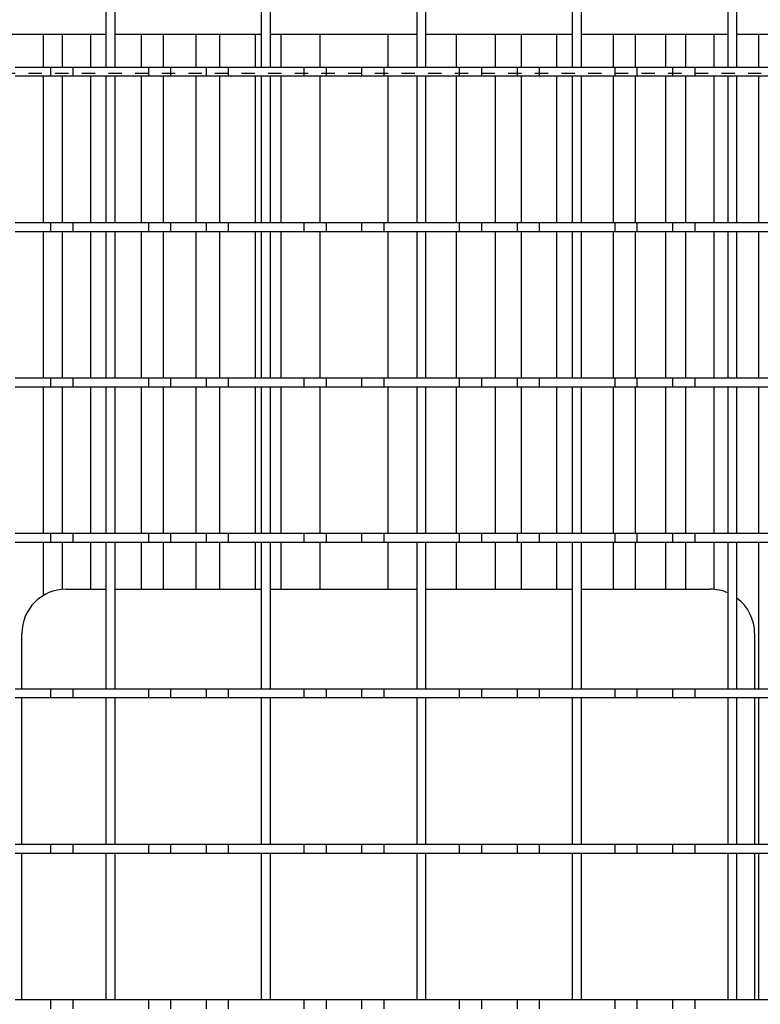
# Model space of a CAD drawing. Extents: x -72 to 51457, y 0 to 26838.
# Tile 139 of 203: x 10252 to 10419, y 9043 to 9264. Entities that reach past the tile are written whole.
import ezdxf

# ---------------------------------------------------------------- set-up
doc = ezdxf.new("R2010")
doc.units = 0
doc.header["$LTSCALE"] = 12
doc.linetypes.add('DOTTED_THIN', pattern=[0.5, 0.25, -0.25])
doc.linetypes.add('SOLID_THIN', pattern=[0])
doc.layers.get('0').update_dxf_attribs({"linetype": 'CONTINUOUS'})

# ---------------------------------------------------------------- blocks, each defined once
blk = doc.blocks.new('AC_Drauf')
at = {"color": 7, "linetype": 'DOTTED_THIN', "lineweight": 25}
blk.add_line((10886.76, 9252.34), (9574.76, 9252.34), dxfattribs=at)
blk = doc.blocks.new('Vela_Drauf')
at = {"color": 7, "linetype": 'SOLID_THIN', "lineweight": 25}
for p, q in [((10271.26, 9253.68), (10271.26, 9286.68)), ((10273.26, 9253.68), (10273.26, 9286.68)), ((10306.26, 9253.68), (10306.26, 9286.68)), ((10308.26, 9253.68), (10308.26, 9286.68)), ((10341.26, 9253.68), (10341.26, 9286.68)), ((10343.26, 9253.68), (10343.26, 9286.68)), ((10376.26, 9253.68), (10376.26, 9286.68)), ((10378.26, 9253.68), (10378.26, 9286.68)), ((10411.26, 9253.68), (10411.26, 9286.68)), ((10413.26, 9253.68), (10413.26, 9286.68)), ((10238.26, 9261.18), (10271.26, 9261.18)), ((10257.14, 9253.68), (10257.14, 9261.18)), ((10261.45, 9253.68), (10261.45, 9261.18)), ((10267.72, 9261.18), (10267.72, 9253.68)), ((10273.26, 9261.18), (10306.26, 9261.18)), ((10279.12, 9261.18), (10279.12, 9253.68)), ((10284.13, 9253.68), (10284.13, 9261.18)), ((10291.43, 9261.18), (10291.43, 9253.68)), ((10296.86, 9253.68), (10296.86, 9261.18)), ((10304.78, 9261.18), (10304.78, 9253.68)), ((10308.26, 9261.18), (10341.26, 9261.18)), ((10310.69, 9253.68), (10310.69, 9261.18)), ((10319.35, 9261.18), (10319.35, 9253.68)), ((10334.76, 9253.68), (10334.76, 9261.18)), ((10343.26, 9261.18), (10376.26, 9261.18)), ((10350.16, 9253.68), (10350.16, 9261.18)), ((10358.83, 9261.18), (10358.83, 9253.68)), ((10364.74, 9253.68), (10364.74, 9261.18)), ((10372.66, 9261.18), (10372.66, 9253.68)), ((10378.26, 9261.18), (10411.26, 9261.18)), ((10385.38, 9261.18), (10385.38, 9253.68)), ((10390.4, 9253.68), (10390.4, 9261.18)), ((10397.15, 9261.18), (10397.15, 9253.68)), ((10401.8, 9253.68), (10401.8, 9261.18)), ((10408.07, 9261.18), (10408.07, 9253.68)), ((10413.26, 9261.18), (10446.26, 9261.18)), ((10418.19, 9253.68), (10418.19, 9261.18)), ((10258.76, 9253.68), (10250.76, 9253.68)), ((10258.76, 9253.68), (10258.76, 9251.68)), ((10263.76, 9253.68), (10258.76, 9253.68)), ((10280.76, 9253.68), (10263.76, 9253.68)), ((10263.76, 9253.68), (10263.76, 9251.68)), ((10273.26, 9253.68), (10271.26, 9253.68)), ((10280.76, 9253.68), (10280.76, 9251.68)), ((10285.76, 9253.68), (10280.76, 9253.68)), ((10293.76, 9253.68), (10285.76, 9253.68)), ((10285.76, 9253.68), (10285.76, 9251.68)), ((10293.76, 9253.68), (10293.76, 9251.68)), ((10298.76, 9253.68), (10293.76, 9253.68)), ((10315.76, 9253.68), (10298.76, 9253.68)), ((10298.76, 9253.68), (10298.76, 9251.68)), ((10308.26, 9253.68), (10306.26, 9253.68)), ((10315.76, 9253.68), (10315.76, 9251.68)), ((10320.76, 9253.68), (10315.76, 9253.68)), ((10328.76, 9253.68), (10320.76, 9253.68)), ((10320.76, 9253.68), (10320.76, 9251.68)), ((10328.76, 9253.68), (10328.76, 9251.68)), ((10333.76, 9253.68), (10328.76, 9253.68)), ((10350.76, 9253.68), (10333.76, 9253.68)), ((10333.76, 9253.68), (10333.76, 9251.68)), ((10343.26, 9253.68), (10341.26, 9253.68)), ((10350.76, 9253.68), (10350.76, 9251.68)), ((10355.76, 9253.68), (10350.76, 9253.68)), ((10363.76, 9253.68), (10355.76, 9253.68)), ((10355.76, 9253.68), (10355.76, 9251.68)), ((10363.76, 9253.68), (10363.76, 9251.68)), ((10368.76, 9253.68), (10363.76, 9253.68)), ((10385.76, 9253.68), (10368.76, 9253.68)), ((10368.76, 9253.68), (10368.76, 9251.68)), ((10378.26, 9253.68), (10376.26, 9253.68)), ((10385.76, 9253.68), (10385.76, 9251.68)), ((10390.76, 9253.68), (10385.76, 9253.68)), ((10398.76, 9253.68), (10390.76, 9253.68)), ((10390.76, 9253.68), (10390.76, 9251.68)), ((10398.76, 9253.68), (10398.76, 9251.68)), ((10403.76, 9253.68), (10398.76, 9253.68)), ((10420.76, 9253.68), (10403.76, 9253.68)), ((10403.76, 9253.68), (10403.76, 9251.68)), ((10413.26, 9253.68), (10411.26, 9253.68)), ((10258.76, 9251.68), (10250.76, 9251.68)), ((10257.14, 9218.68), (10257.14, 9251.68)), ((10263.76, 9251.68), (10258.76, 9251.68)), ((10261.45, 9218.68), (10261.45, 9251.68)), ((10280.76, 9251.68), (10263.76, 9251.68)), ((10267.72, 9251.68), (10267.72, 9218.68)), ((10273.26, 9251.68), (10271.26, 9251.68)), ((10271.26, 9218.68), (10271.26, 9251.68)), ((10273.26, 9218.68), (10273.26, 9251.68)), ((10279.12, 9251.68), (10279.12, 9218.68)), ((10285.76, 9251.68), (10280.76, 9251.68)), ((10284.13, 9218.68), (10284.13, 9251.68)), ((10293.76, 9251.68), (10285.76, 9251.68)), ((10291.43, 9251.68), (10291.43, 9218.68)), ((10298.76, 9251.68), (10293.76, 9251.68)), ((10296.86, 9218.68), (10296.86, 9251.68)), ((10315.76, 9251.68), (10298.76, 9251.68)), ((10304.78, 9251.68), (10304.78, 9218.68)), ((10308.26, 9251.68), (10306.26, 9251.68)), ((10306.26, 9218.68), (10306.26, 9251.68)), ((10308.26, 9218.68), (10308.26, 9251.68)), ((10310.69, 9218.68), (10310.69, 9251.68)), ((10320.76, 9251.68), (10315.76, 9251.68)), ((10319.35, 9251.68), (10319.35, 9218.68)), ((10328.76, 9251.68), (10320.76, 9251.68)), ((10333.76, 9251.68), (10328.76, 9251.68)), ((10350.76, 9251.68), (10333.76, 9251.68)), ((10334.76, 9218.68), (10334.76, 9251.68)), ((10343.26, 9251.68), (10341.26, 9251.68)), ((10341.26, 9218.68), (10341.26, 9251.68)), ((10343.26, 9218.68), (10343.26, 9251.68)), ((10350.16, 9218.68), (10350.16, 9251.68)), ((10355.76, 9251.68), (10350.76, 9251.68)), ((10363.76, 9251.68), (10355.76, 9251.68)), ((10358.83, 9251.68), (10358.83, 9218.68)), ((10368.76, 9251.68), (10363.76, 9251.68)), ((10364.74, 9218.68), (10364.74, 9251.68)), ((10385.76, 9251.68), (10368.76, 9251.68)), ((10372.66, 9251.68), (10372.66, 9218.68)), ((10378.26, 9251.68), (10376.26, 9251.68)), ((10376.26, 9218.68), (10376.26, 9251.68)), ((10378.26, 9218.68), (10378.26, 9251.68)), ((10385.38, 9251.68), (10385.38, 9218.68)), ((10390.76, 9251.68), (10385.76, 9251.68)), ((10390.4, 9218.68), (10390.4, 9251.68)), ((10398.76, 9251.68), (10390.76, 9251.68)), ((10397.15, 9251.68), (10397.15, 9218.68)), ((10403.76, 9251.68), (10398.76, 9251.68)), ((10401.8, 9218.68), (10401.8, 9251.68)), ((10420.76, 9251.68), (10403.76, 9251.68)), ((10408.07, 9251.68), (10408.07, 9218.68)), ((10413.26, 9251.68), (10411.26, 9251.68)), ((10411.26, 9218.68), (10411.26, 9251.68)), ((10413.26, 9218.68), (10413.26, 9251.68)), ((10418.19, 9218.68), (10418.19, 9251.68)), ((10258.76, 9218.68), (10250.76, 9218.68)), ((10258.76, 9218.68), (10258.76, 9216.68)), ((10263.76, 9218.68), (10258.76, 9218.68)), ((10263.76, 9218.68), (10263.76, 9216.68)), ((10280.76, 9218.68), (10263.76, 9218.68)), ((10273.26, 9218.68), (10271.26, 9218.68)), ((10280.76, 9218.68), (10280.76, 9216.68)), ((10285.76, 9218.68), (10280.76, 9218.68)), ((10293.76, 9218.68), (10285.76, 9218.68)), ((10285.76, 9218.68), (10285.76, 9216.68)), ((10293.76, 9218.68), (10293.76, 9216.68)), ((10298.76, 9218.68), (10293.76, 9218.68)), ((10315.76, 9218.68), (10298.76, 9218.68)), ((10298.76, 9218.68), (10298.76, 9216.68)), ((10308.26, 9218.68), (10306.26, 9218.68)), ((10315.76, 9218.68), (10315.76, 9216.68)), ((10320.76, 9218.68), (10315.76, 9218.68)), ((10320.76, 9218.68), (10320.76, 9216.68)), ((10328.76, 9218.68), (10320.76, 9218.68)), ((10328.76, 9218.68), (10328.76, 9216.68)), ((10333.76, 9218.68), (10328.76, 9218.68)), ((10350.76, 9218.68), (10333.76, 9218.68)), ((10333.76, 9218.68), (10333.76, 9216.68)), ((10343.26, 9218.68), (10341.26, 9218.68)), ((10350.76, 9218.68), (10350.76, 9216.68)), ((10355.76, 9218.68), (10350.76, 9218.68)), ((10355.76, 9218.68), (10355.76, 9216.68)), ((10363.76, 9218.68), (10355.76, 9218.68)), ((10363.76, 9218.68), (10363.76, 9216.68)), ((10368.76, 9218.68), (10363.76, 9218.68)), ((10368.76, 9218.68), (10368.76, 9216.68)), ((10385.76, 9218.68), (10368.76, 9218.68)), ((10378.26, 9218.68), (10376.26, 9218.68)), ((10385.76, 9218.68), (10385.76, 9216.68)), ((10390.76, 9218.68), (10385.76, 9218.68)), ((10390.76, 9218.68), (10390.76, 9216.68)), ((10398.76, 9218.68), (10390.76, 9218.68)), ((10398.76, 9218.68), (10398.76, 9216.68)), ((10403.76, 9218.68), (10398.76, 9218.68)), ((10403.76, 9218.68), (10403.76, 9216.68)), ((10420.76, 9218.68), (10403.76, 9218.68)), ((10413.26, 9218.68), (10411.26, 9218.68)), ((10258.76, 9216.68), (10250.76, 9216.68)), ((10257.14, 9183.68), (10257.14, 9216.68)), ((10263.76, 9216.68), (10258.76, 9216.68)), ((10261.45, 9183.68), (10261.45, 9216.68)), ((10280.76, 9216.68), (10263.76, 9216.68)), ((10267.72, 9216.68), (10267.72, 9183.68)), ((10273.26, 9216.68), (10271.26, 9216.68)), ((10271.26, 9183.68), (10271.26, 9216.68)), ((10273.26, 9183.68), (10273.26, 9216.68)), ((10279.12, 9216.68), (10279.12, 9183.68)), ((10285.76, 9216.68), (10280.76, 9216.68)), ((10284.13, 9183.68), (10284.13, 9216.68)), ((10293.76, 9216.68), (10285.76, 9216.68)), ((10291.43, 9216.68), (10291.43, 9183.68)), ((10298.76, 9216.68), (10293.76, 9216.68)), ((10296.86, 9183.68), (10296.86, 9216.68)), ((10315.76, 9216.68), (10298.76, 9216.68)), ((10304.78, 9216.68), (10304.78, 9183.68)), ((10308.26, 9216.68), (10306.26, 9216.68)), ((10306.26, 9183.68), (10306.26, 9216.68)), ((10308.26, 9183.68), (10308.26, 9216.68)), ((10310.69, 9183.68), (10310.69, 9216.68)), ((10320.76, 9216.68), (10315.76, 9216.68)), ((10319.35, 9216.68), (10319.35, 9183.68)), ((10328.76, 9216.68), (10320.76, 9216.68)), ((10333.76, 9216.68), (10328.76, 9216.68)), ((10350.76, 9216.68), (10333.76, 9216.68)), ((10334.76, 9183.68), (10334.76, 9216.68)), ((10343.26, 9216.68), (10341.26, 9216.68)), ((10341.26, 9183.68), (10341.26, 9216.68)), ((10343.26, 9183.68), (10343.26, 9216.68)), ((10350.16, 9183.68), (10350.16, 9216.68)), ((10355.76, 9216.68), (10350.76, 9216.68)), ((10363.76, 9216.68), (10355.76, 9216.68)), ((10358.83, 9216.68), (10358.83, 9183.68)), ((10368.76, 9216.68), (10363.76, 9216.68)), ((10364.74, 9183.68), (10364.74, 9216.68)), ((10385.76, 9216.68), (10368.76, 9216.68)), ((10372.66, 9216.68), (10372.66, 9183.68)), ((10378.26, 9216.68), (10376.26, 9216.68)), ((10376.26, 9183.68), (10376.26, 9216.68)), ((10378.26, 9183.68), (10378.26, 9216.68)), ((10385.38, 9216.68), (10385.38, 9183.68)), ((10390.76, 9216.68), (10385.76, 9216.68)), ((10390.4, 9183.68), (10390.4, 9216.68)), ((10398.76, 9216.68), (10390.76, 9216.68)), ((10397.15, 9216.68), (10397.15, 9183.68)), ((10403.76, 9216.68), (10398.76, 9216.68)), ((10401.8, 9183.68), (10401.8, 9216.68)), ((10420.76, 9216.68), (10403.76, 9216.68)), ((10408.07, 9216.68), (10408.07, 9183.68)), ((10413.26, 9216.68), (10411.26, 9216.68)), ((10411.26, 9183.68), (10411.26, 9216.68)), ((10413.26, 9183.68), (10413.26, 9216.68)), ((10418.19, 9183.68), (10418.19, 9216.68)), ((10258.76, 9183.68), (10250.76, 9183.68)), ((10258.76, 9183.68), (10258.76, 9181.68)), ((10263.76, 9183.68), (10258.76, 9183.68)), ((10263.76, 9183.68), (10263.76, 9181.68)), ((10280.76, 9183.68), (10263.76, 9183.68)), ((10273.26, 9183.68), (10271.26, 9183.68)), ((10280.76, 9183.68), (10280.76, 9181.68)), ((10285.76, 9183.68), (10280.76, 9183.68)), ((10285.76, 9183.68), (10285.76, 9181.68)), ((10293.76, 9183.68), (10285.76, 9183.68)), ((10293.76, 9183.68), (10293.76, 9181.68)), ((10298.76, 9183.68), (10293.76, 9183.68)), ((10298.76, 9183.68), (10298.76, 9181.68)), ((10315.76, 9183.68), (10298.76, 9183.68)), ((10308.26, 9183.68), (10306.26, 9183.68)), ((10315.76, 9183.68), (10315.76, 9181.68)), ((10320.76, 9183.68), (10315.76, 9183.68)), ((10320.76, 9183.68), (10320.76, 9181.68)), ((10328.76, 9183.68), (10320.76, 9183.68)), ((10328.76, 9183.68), (10328.76, 9181.68)), ((10333.76, 9183.68), (10328.76, 9183.68)), ((10333.76, 9183.68), (10333.76, 9181.68)), ((10350.76, 9183.68), (10333.76, 9183.68)), ((10343.26, 9183.68), (10341.26, 9183.68)), ((10350.76, 9183.68), (10350.76, 9181.68)), ((10355.76, 9183.68), (10350.76, 9183.68)), ((10355.76, 9183.68), (10355.76, 9181.68)), ((10363.76, 9183.68), (10355.76, 9183.68)), ((10363.76, 9183.68), (10363.76, 9181.68)), ((10368.76, 9183.68), (10363.76, 9183.68)), ((10385.76, 9183.68), (10368.76, 9183.68)), ((10368.76, 9183.68), (10368.76, 9181.68)), ((10378.26, 9183.68), (10376.26, 9183.68)), ((10385.76, 9183.68), (10385.76, 9181.68)), ((10390.76, 9183.68), (10385.76, 9183.68)), ((10390.76, 9183.68), (10390.76, 9181.68)), ((10398.76, 9183.68), (10390.76, 9183.68)), ((10398.76, 9183.68), (10398.76, 9181.68)), ((10403.76, 9183.68), (10398.76, 9183.68)), ((10403.76, 9183.68), (10403.76, 9181.68)), ((10420.76, 9183.68), (10403.76, 9183.68)), ((10413.26, 9183.68), (10411.26, 9183.68)), ((10258.76, 9181.68), (10250.76, 9181.68)), ((10257.14, 9148.68), (10257.14, 9181.68)), ((10263.76, 9181.68), (10258.76, 9181.68)), ((10261.45, 9148.68), (10261.45, 9181.68)), ((10280.76, 9181.68), (10263.76, 9181.68)), ((10267.72, 9181.68), (10267.72, 9148.68)), ((10273.26, 9181.68), (10271.26, 9181.68)), ((10271.26, 9148.68), (10271.26, 9181.68)), ((10273.26, 9148.68), (10273.26, 9181.68)), ((10279.12, 9181.68), (10279.12, 9148.68)), ((10285.76, 9181.68), (10280.76, 9181.68)), ((10284.13, 9148.68), (10284.13, 9181.68)), ((10293.76, 9181.68), (10285.76, 9181.68)), ((10291.43, 9181.68), (10291.43, 9148.68)), ((10298.76, 9181.68), (10293.76, 9181.68)), ((10296.86, 9148.68), (10296.86, 9181.68)), ((10315.76, 9181.68), (10298.76, 9181.68)), ((10304.78, 9181.68), (10304.78, 9148.68)), ((10308.26, 9181.68), (10306.26, 9181.68)), ((10306.26, 9148.68), (10306.26, 9181.68)), ((10308.26, 9148.68), (10308.26, 9181.68)), ((10310.69, 9148.68), (10310.69, 9181.68)), ((10320.76, 9181.68), (10315.76, 9181.68)), ((10319.35, 9181.68), (10319.35, 9148.68)), ((10328.76, 9181.68), (10320.76, 9181.68)), ((10333.76, 9181.68), (10328.76, 9181.68)), ((10350.76, 9181.68), (10333.76, 9181.68)), ((10334.76, 9148.68), (10334.76, 9181.68)), ((10343.26, 9181.68), (10341.26, 9181.68)), ((10341.26, 9148.68), (10341.26, 9181.68)), ((10343.26, 9148.68), (10343.26, 9181.68)), ((10350.16, 9148.68), (10350.16, 9181.68)), ((10355.76, 9181.68), (10350.76, 9181.68)), ((10363.76, 9181.68), (10355.76, 9181.68)), ((10358.83, 9181.68), (10358.83, 9148.68)), ((10368.76, 9181.68), (10363.76, 9181.68)), ((10364.74, 9148.68), (10364.74, 9181.68)), ((10385.76, 9181.68), (10368.76, 9181.68)), ((10372.66, 9181.68), (10372.66, 9148.68)), ((10378.26, 9181.68), (10376.26, 9181.68)), ((10376.26, 9148.68), (10376.26, 9181.68)), ((10378.26, 9148.68), (10378.26, 9181.68)), ((10385.38, 9181.68), (10385.38, 9148.68)), ((10390.76, 9181.68), (10385.76, 9181.68)), ((10390.4, 9148.68), (10390.4, 9181.68)), ((10398.76, 9181.68), (10390.76, 9181.68)), ((10397.15, 9181.68), (10397.15, 9148.68)), ((10403.76, 9181.68), (10398.76, 9181.68)), ((10401.8, 9148.68), (10401.8, 9181.68)), ((10420.76, 9181.68), (10403.76, 9181.68)), ((10408.07, 9181.68), (10408.07, 9148.68)), ((10413.26, 9181.68), (10411.26, 9181.68)), ((10411.26, 9148.68), (10411.26, 9181.68)), ((10413.26, 9148.68), (10413.26, 9181.68)), ((10418.19, 9148.68), (10418.19, 9181.68)), ((10258.76, 9148.68), (10250.76, 9148.68)), ((10258.76, 9148.68), (10258.76, 9146.68)), ((10263.76, 9148.68), (10258.76, 9148.68)), ((10280.76, 9148.68), (10263.76, 9148.68)), ((10263.76, 9148.68), (10263.76, 9146.68)), ((10273.26, 9148.68), (10271.26, 9148.68)), ((10280.76, 9148.68), (10280.76, 9146.68)), ((10285.76, 9148.68), (10280.76, 9148.68)), ((10285.76, 9148.68), (10285.76, 9146.68)), ((10293.76, 9148.68), (10285.76, 9148.68)), ((10293.76, 9148.68), (10293.76, 9146.68)), ((10298.76, 9148.68), (10293.76, 9148.68)), ((10315.76, 9148.68), (10298.76, 9148.68)), ((10298.76, 9148.68), (10298.76, 9146.68)), ((10308.26, 9148.68), (10306.26, 9148.68)), ((10315.76, 9148.68), (10315.76, 9146.68)), ((10320.76, 9148.68), (10315.76, 9148.68)), ((10320.76, 9148.68), (10320.76, 9146.68)), ((10328.76, 9148.68), (10320.76, 9148.68)), ((10328.76, 9148.68), (10328.76, 9146.68)), ((10333.76, 9148.68), (10328.76, 9148.68)), ((10350.76, 9148.68), (10333.76, 9148.68)), ((10333.76, 9148.68), (10333.76, 9146.68)), ((10343.26, 9148.68), (10341.26, 9148.68)), ((10350.76, 9148.68), (10350.76, 9146.68)), ((10355.76, 9148.68), (10350.76, 9148.68)), ((10355.76, 9148.68), (10355.76, 9146.68)), ((10363.76, 9148.68), (10355.76, 9148.68)), ((10363.76, 9148.68), (10363.76, 9146.68)), ((10368.76, 9148.68), (10363.76, 9148.68)), ((10368.76, 9148.68), (10368.76, 9146.68)), ((10385.76, 9148.68), (10368.76, 9148.68)), ((10378.26, 9148.68), (10376.26, 9148.68)), ((10385.76, 9148.68), (10385.76, 9146.68)), ((10390.76, 9148.68), (10385.76, 9148.68)), ((10390.76, 9148.68), (10390.76, 9146.68)), ((10398.76, 9148.68), (10390.76, 9148.68)), ((10398.76, 9148.68), (10398.76, 9146.68)), ((10403.76, 9148.68), (10398.76, 9148.68)), ((10403.76, 9148.68), (10403.76, 9146.68)), ((10420.76, 9148.68), (10403.76, 9148.68)), ((10413.26, 9148.68), (10411.26, 9148.68)), ((10258.76, 9146.68), (10250.76, 9146.68)), ((10257.14, 9134.77), (10257.14, 9146.68)), ((10263.76, 9146.68), (10258.76, 9146.68)), ((10261.45, 9136.15), (10261.45, 9146.68)), ((10280.76, 9146.68), (10263.76, 9146.68)), ((10267.72, 9146.68), (10267.72, 9136.18)), ((10273.26, 9146.68), (10271.26, 9146.68)), ((10271.26, 9113.68), (10271.26, 9146.68)), ((10273.26, 9113.68), (10273.26, 9146.68)), ((10279.12, 9146.68), (10279.12, 9136.18)), ((10285.76, 9146.68), (10280.76, 9146.68)), ((10284.13, 9136.18), (10284.13, 9146.68)), ((10293.76, 9146.68), (10285.76, 9146.68)), ((10291.43, 9146.68), (10291.43, 9136.18)), ((10298.76, 9146.68), (10293.76, 9146.68)), ((10296.86, 9136.18), (10296.86, 9146.68)), ((10315.76, 9146.68), (10298.76, 9146.68)), ((10304.78, 9146.68), (10304.78, 9136.18)), ((10308.26, 9146.68), (10306.26, 9146.68)), ((10306.26, 9113.68), (10306.26, 9146.68)), ((10308.26, 9113.68), (10308.26, 9146.68)), ((10310.69, 9136.18), (10310.69, 9146.68)), ((10320.76, 9146.68), (10315.76, 9146.68)), ((10319.35, 9146.68), (10319.35, 9136.18)), ((10328.76, 9146.68), (10320.76, 9146.68)), ((10333.76, 9146.68), (10328.76, 9146.68)), ((10350.76, 9146.68), (10333.76, 9146.68)), ((10334.76, 9136.18), (10334.76, 9146.68)), ((10343.26, 9146.68), (10341.26, 9146.68)), ((10341.26, 9113.68), (10341.26, 9146.68)), ((10343.26, 9113.68), (10343.26, 9146.68)), ((10350.16, 9136.18), (10350.16, 9146.68)), ((10355.76, 9146.68), (10350.76, 9146.68)), ((10363.76, 9146.68), (10355.76, 9146.68)), ((10358.83, 9146.68), (10358.83, 9136.18)), ((10368.76, 9146.68), (10363.76, 9146.68)), ((10364.74, 9136.18), (10364.74, 9146.68)), ((10385.76, 9146.68), (10368.76, 9146.68)), ((10372.66, 9146.68), (10372.66, 9136.18)), ((10378.26, 9146.68), (10376.26, 9146.68)), ((10376.26, 9113.68), (10376.26, 9146.68)), ((10378.26, 9113.68), (10378.26, 9146.68)), ((10385.38, 9146.68), (10385.38, 9136.18)), ((10390.76, 9146.68), (10385.76, 9146.68)), ((10390.4, 9136.18), (10390.4, 9146.68)), ((10398.76, 9146.68), (10390.76, 9146.68)), ((10397.15, 9146.68), (10397.15, 9136.18)), ((10403.76, 9146.68), (10398.76, 9146.68)), ((10401.8, 9136.18), (10401.8, 9146.68)), ((10420.76, 9146.68), (10403.76, 9146.68)), ((10408.07, 9146.68), (10408.07, 9136.15)), ((10413.26, 9146.68), (10411.26, 9146.68)), ((10411.26, 9113.68), (10411.26, 9146.68)), ((10413.26, 9113.68), (10413.26, 9146.68)), ((10418.19, 9113.68), (10418.19, 9146.68)), ((10262.26, 9136.18), (10271.26, 9136.18)), ((10273.26, 9136.18), (10306.26, 9136.18)), ((10308.26, 9136.18), (10341.26, 9136.18)), ((10343.26, 9136.18), (10376.26, 9136.18)), ((10378.26, 9136.18), (10407.26, 9136.18)), ((10252.26, 9113.68), (10252.26, 9126.18)), ((10417.26, 9126.18), (10417.26, 9113.68)), ((10258.76, 9113.68), (10250.76, 9113.68)), ((10258.76, 9113.68), (10258.76, 9111.68)), ((10263.76, 9113.68), (10258.76, 9113.68)), ((10263.76, 9113.68), (10263.76, 9111.68)), ((10280.76, 9113.68), (10263.76, 9113.68)), ((10273.26, 9113.68), (10271.26, 9113.68)), ((10280.76, 9113.68), (10280.76, 9111.68)), ((10285.76, 9113.68), (10280.76, 9113.68)), ((10293.76, 9113.68), (10285.76, 9113.68)), ((10285.76, 9113.68), (10285.76, 9111.68)), ((10293.76, 9113.68), (10293.76, 9111.68)), ((10298.76, 9113.68), (10293.76, 9113.68)), ((10298.76, 9113.68), (10298.76, 9111.68)), ((10315.76, 9113.68), (10298.76, 9113.68)), ((10308.26, 9113.68), (10306.26, 9113.68)), ((10315.76, 9113.68), (10315.76, 9111.68)), ((10320.76, 9113.68), (10315.76, 9113.68)), ((10328.76, 9113.68), (10320.76, 9113.68)), ((10320.76, 9113.68), (10320.76, 9111.68)), ((10328.76, 9113.68), (10328.76, 9111.68)), ((10333.76, 9113.68), (10328.76, 9113.68)), ((10333.76, 9113.68), (10333.76, 9111.68)), ((10350.76, 9113.68), (10333.76, 9113.68)), ((10343.26, 9113.68), (10341.26, 9113.68)), ((10350.76, 9113.68), (10350.76, 9111.68)), ((10355.76, 9113.68), (10350.76, 9113.68)), ((10355.76, 9113.68), (10355.76, 9111.68)), ((10363.76, 9113.68), (10355.76, 9113.68)), ((10363.76, 9113.68), (10363.76, 9111.68)), ((10368.76, 9113.68), (10363.76, 9113.68)), ((10368.76, 9113.68), (10368.76, 9111.68)), ((10385.76, 9113.68), (10368.76, 9113.68)), ((10378.26, 9113.68), (10376.26, 9113.68)), ((10385.76, 9113.68), (10385.76, 9111.68)), ((10390.76, 9113.68), (10385.76, 9113.68)), ((10390.76, 9113.68), (10390.76, 9111.68)), ((10398.76, 9113.68), (10390.76, 9113.68)), ((10398.76, 9113.68), (10398.76, 9111.68)), ((10403.76, 9113.68), (10398.76, 9113.68)), ((10403.76, 9113.68), (10403.76, 9111.68)), ((10420.76, 9113.68), (10403.76, 9113.68)), ((10413.26, 9113.68), (10411.26, 9113.68)), ((10258.76, 9111.68), (10250.76, 9111.68)), ((10252.26, 9078.68), (10252.26, 9111.68)), ((10263.76, 9111.68), (10258.76, 9111.68)), ((10280.76, 9111.68), (10263.76, 9111.68)), ((10273.26, 9111.68), (10271.26, 9111.68)), ((10271.26, 9078.68), (10271.26, 9111.68)), ((10273.26, 9078.68), (10273.26, 9111.68)), ((10285.76, 9111.68), (10280.76, 9111.68)), ((10293.76, 9111.68), (10285.76, 9111.68)), ((10298.76, 9111.68), (10293.76, 9111.68)), ((10315.76, 9111.68), (10298.76, 9111.68)), ((10308.26, 9111.68), (10306.26, 9111.68)), ((10306.26, 9078.68), (10306.26, 9111.68)), ((10308.26, 9078.68), (10308.26, 9111.68)), ((10320.76, 9111.68), (10315.76, 9111.68)), ((10328.76, 9111.68), (10320.76, 9111.68)), ((10333.76, 9111.68), (10328.76, 9111.68)), ((10350.76, 9111.68), (10333.76, 9111.68)), ((10343.26, 9111.68), (10341.26, 9111.68)), ((10341.26, 9078.68), (10341.26, 9111.68)), ((10343.26, 9078.68), (10343.26, 9111.68)), ((10355.76, 9111.68), (10350.76, 9111.68)), ((10363.76, 9111.68), (10355.76, 9111.68)), ((10368.76, 9111.68), (10363.76, 9111.68)), ((10385.76, 9111.68), (10368.76, 9111.68)), ((10378.26, 9111.68), (10376.26, 9111.68)), ((10376.26, 9078.68), (10376.26, 9111.68)), ((10378.26, 9078.68), (10378.26, 9111.68)), ((10390.76, 9111.68), (10385.76, 9111.68)), ((10398.76, 9111.68), (10390.76, 9111.68)), ((10403.76, 9111.68), (10398.76, 9111.68)), ((10420.76, 9111.68), (10403.76, 9111.68)), ((10413.26, 9111.68), (10411.26, 9111.68)), ((10411.26, 9078.68), (10411.26, 9111.68)), ((10413.26, 9078.68), (10413.26, 9111.68)), ((10417.26, 9111.68), (10417.26, 9078.68)), ((10418.19, 9078.68), (10418.19, 9111.68)), ((10258.76, 9078.68), (10250.76, 9078.68)), ((10258.76, 9078.68), (10258.76, 9076.68)), ((10263.76, 9078.68), (10258.76, 9078.68)), ((10280.76, 9078.68), (10263.76, 9078.68)), ((10263.76, 9078.68), (10263.76, 9076.68)), ((10273.26, 9078.68), (10271.26, 9078.68)), ((10280.76, 9078.68), (10280.76, 9076.68)), ((10285.76, 9078.68), (10280.76, 9078.68)), ((10285.76, 9078.68), (10285.76, 9076.68)), ((10293.76, 9078.68), (10285.76, 9078.68)), ((10293.76, 9078.68), (10293.76, 9076.68)), ((10298.76, 9078.68), (10293.76, 9078.68)), ((10315.76, 9078.68), (10298.76, 9078.68)), ((10298.76, 9078.68), (10298.76, 9076.68)), ((10308.26, 9078.68), (10306.26, 9078.68)), ((10315.76, 9078.68), (10315.76, 9076.68)), ((10320.76, 9078.68), (10315.76, 9078.68)), ((10320.76, 9078.68), (10320.76, 9076.68)), ((10328.76, 9078.68), (10320.76, 9078.68)), ((10328.76, 9078.68), (10328.76, 9076.68)), ((10333.76, 9078.68), (10328.76, 9078.68)), ((10350.76, 9078.68), (10333.76, 9078.68)), ((10333.76, 9078.68), (10333.76, 9076.68)), ((10343.26, 9078.68), (10341.26, 9078.68)), ((10350.76, 9078.68), (10350.76, 9076.68)), ((10355.76, 9078.68), (10350.76, 9078.68)), ((10355.76, 9078.68), (10355.76, 9076.68)), ((10363.76, 9078.68), (10355.76, 9078.68)), ((10363.76, 9078.68), (10363.76, 9076.68)), ((10368.76, 9078.68), (10363.76, 9078.68)), ((10385.76, 9078.68), (10368.76, 9078.68)), ((10368.76, 9078.68), (10368.76, 9076.68)), ((10378.26, 9078.68), (10376.26, 9078.68)), ((10385.76, 9078.68), (10385.76, 9076.68)), ((10390.76, 9078.68), (10385.76, 9078.68)), ((10398.76, 9078.68), (10390.76, 9078.68)), ((10390.76, 9078.68), (10390.76, 9076.68)), ((10398.76, 9078.68), (10398.76, 9076.68)), ((10403.76, 9078.68), (10398.76, 9078.68)), ((10420.76, 9078.68), (10403.76, 9078.68)), ((10403.76, 9078.68), (10403.76, 9076.68)), ((10413.26, 9078.68), (10411.26, 9078.68)), ((10258.76, 9076.68), (10250.76, 9076.68)), ((10252.26, 9043.68), (10252.26, 9076.68)), ((10263.76, 9076.68), (10258.76, 9076.68)), ((10280.76, 9076.68), (10263.76, 9076.68)), ((10273.26, 9076.68), (10271.26, 9076.68)), ((10271.26, 9043.68), (10271.26, 9076.68)), ((10273.26, 9043.68), (10273.26, 9076.68)), ((10285.76, 9076.68), (10280.76, 9076.68)), ((10293.76, 9076.68), (10285.76, 9076.68)), ((10298.76, 9076.68), (10293.76, 9076.68)), ((10315.76, 9076.68), (10298.76, 9076.68)), ((10308.26, 9076.68), (10306.26, 9076.68)), ((10306.26, 9043.68), (10306.26, 9076.68)), ((10308.26, 9043.68), (10308.26, 9076.68)), ((10320.76, 9076.68), (10315.76, 9076.68)), ((10328.76, 9076.68), (10320.76, 9076.68)), ((10333.76, 9076.68), (10328.76, 9076.68)), ((10350.76, 9076.68), (10333.76, 9076.68)), ((10343.26, 9076.68), (10341.26, 9076.68)), ((10341.26, 9043.68), (10341.26, 9076.68)), ((10343.26, 9043.68), (10343.26, 9076.68)), ((10355.76, 9076.68), (10350.76, 9076.68)), ((10363.76, 9076.68), (10355.76, 9076.68)), ((10368.76, 9076.68), (10363.76, 9076.68)), ((10385.76, 9076.68), (10368.76, 9076.68)), ((10378.26, 9076.68), (10376.26, 9076.68)), ((10376.26, 9043.68), (10376.26, 9076.68)), ((10378.26, 9043.68), (10378.26, 9076.68)), ((10390.76, 9076.68), (10385.76, 9076.68)), ((10398.76, 9076.68), (10390.76, 9076.68)), ((10403.76, 9076.68), (10398.76, 9076.68)), ((10420.76, 9076.68), (10403.76, 9076.68)), ((10413.26, 9076.68), (10411.26, 9076.68)), ((10411.26, 9043.68), (10411.26, 9076.68)), ((10413.26, 9043.68), (10413.26, 9076.68)), ((10417.26, 9076.68), (10417.26, 9043.68)), ((10418.19, 9043.68), (10418.19, 9076.68)), ((10258.76, 9043.68), (10250.76, 9043.68)), ((10258.76, 9043.68), (10258.76, 9041.68)), ((10263.76, 9043.68), (10258.76, 9043.68)), ((10280.76, 9043.68), (10263.76, 9043.68)), ((10263.76, 9043.68), (10263.76, 9041.68)), ((10273.26, 9043.68), (10271.26, 9043.68)), ((10280.76, 9043.68), (10280.76, 9041.68)), ((10285.76, 9043.68), (10280.76, 9043.68)), ((10293.76, 9043.68), (10285.76, 9043.68)), ((10285.76, 9043.68), (10285.76, 9041.68)), ((10293.76, 9043.68), (10293.76, 9041.68)), ((10298.76, 9043.68), (10293.76, 9043.68)), ((10315.76, 9043.68), (10298.76, 9043.68)), ((10298.76, 9043.68), (10298.76, 9041.68)), ((10308.26, 9043.68), (10306.26, 9043.68)), ((10315.76, 9043.68), (10315.76, 9041.68)), ((10320.76, 9043.68), (10315.76, 9043.68)), ((10320.76, 9043.68), (10320.76, 9041.68)), ((10328.76, 9043.68), (10320.76, 9043.68)), ((10328.76, 9043.68), (10328.76, 9041.68)), ((10333.76, 9043.68), (10328.76, 9043.68)), ((10333.76, 9043.68), (10333.76, 9041.68)), ((10350.76, 9043.68), (10333.76, 9043.68)), ((10343.26, 9043.68), (10341.26, 9043.68)), ((10350.76, 9043.68), (10350.76, 9041.68)), ((10355.76, 9043.68), (10350.76, 9043.68)), ((10355.76, 9043.68), (10355.76, 9041.68)), ((10363.76, 9043.68), (10355.76, 9043.68)), ((10363.76, 9043.68), (10363.76, 9041.68)), ((10368.76, 9043.68), (10363.76, 9043.68)), ((10385.76, 9043.68), (10368.76, 9043.68)), ((10368.76, 9043.68), (10368.76, 9041.68)), ((10378.26, 9043.68), (10376.26, 9043.68)), ((10385.76, 9043.68), (10385.76, 9041.68)), ((10390.76, 9043.68), (10385.76, 9043.68)), ((10390.76, 9043.68), (10390.76, 9041.68)), ((10398.76, 9043.68), (10390.76, 9043.68)), ((10398.76, 9043.68), (10398.76, 9041.68)), ((10403.76, 9043.68), (10398.76, 9043.68)), ((10420.76, 9043.68), (10403.76, 9043.68)), ((10403.76, 9043.68), (10403.76, 9041.68)), ((10413.26, 9043.68), (10411.26, 9043.68))]:
    blk.add_line(p, q, dxfattribs=at)
for centre, start, end in [((10262.26, 9126.18), 90, 180), ((10407.26, 9126.18), 66.4218, 90), ((10407.26, 9126.18), 0, 53.1301)]:
    blk.add_arc(centre, 10, start, end, dxfattribs=at)

msp = doc.modelspace()

# ---------------------------------------------------------------- block references
at = {"lineweight": 0}
for name in ['AC_Drauf', 'Vela_Drauf']:
    msp.add_blockref(name, (0, 0), dxfattribs=at)

doc.saveas('drawing.dxf')
